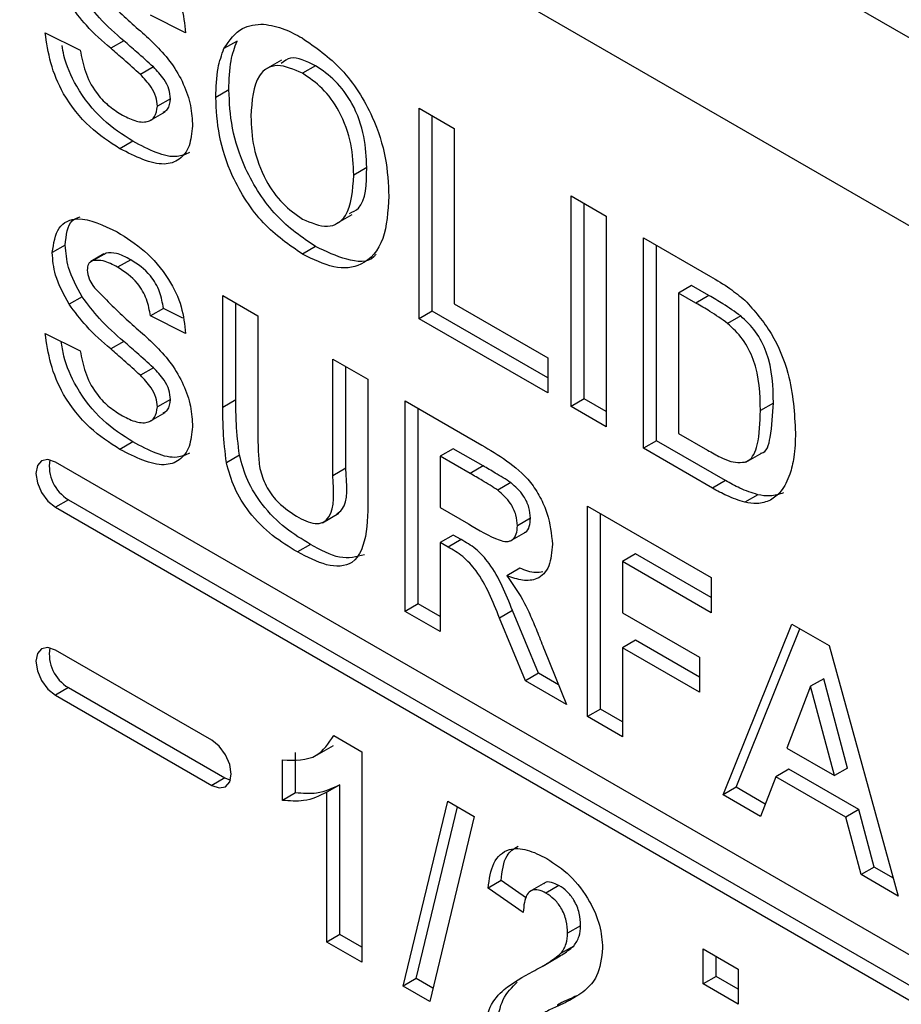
# Model space of a CAD drawing. Header units: inches. Extents: x 0.3 to 33.8, y 0.2 to 21.7.
# Tile 199 of 209: x 31.6255 to 31.7213, y 13.4944 to 13.6014. Entities that reach past the tile are written whole.
import ezdxf

# ---------------------------------------------------------------- set-up
doc = ezdxf.new("R2010")
doc.units = ezdxf.units.IN
doc.header["$MEASUREMENT"] = 0

msp = doc.modelspace()

# ---------------------------------------------------------------- linework, layer by layer
at = {"color": 7, "linetype": 'Continuous', "lineweight": 25}
for p, q in [((31.83010543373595, 13.53709693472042), (30.92854428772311, 14.0575571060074)), ((31.83010543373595, 13.53709693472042), (31.40584136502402, 13.78201936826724)), ((31.81242776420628, 13.52689183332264), (31.38816369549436, 13.77181426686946)), ((31.64355253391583, 13.59996895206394), (31.63974503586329, 13.60187385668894)), ((31.62832254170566, 13.59996752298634), (31.6321300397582, 13.59806261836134)), ((31.63685201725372, 13.59909459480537), (31.63543780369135, 13.59827818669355)), ((31.6491510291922, 13.59906139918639), (31.64773681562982, 13.59824499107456)), ((31.65399044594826, 13.59698209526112), (31.65222267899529, 13.59596158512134)), ((31.64006459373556, 13.59624616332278), (31.63865038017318, 13.59542975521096)), ((31.65767823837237, 13.59637834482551), (31.65626402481, 13.59556193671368)), ((31.64192074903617, 13.59280221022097), (31.64050653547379, 13.59198580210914)), ((31.64826657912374, 13.59376001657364), (31.64685236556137, 13.59294360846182)), ((31.66893585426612, 13.5917640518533), (31.67274335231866, 13.58956603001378)), ((31.66893585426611, 13.5689009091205), (31.66893585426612, 13.5917640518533)), ((31.6395744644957, 13.59036208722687), (31.64134223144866, 13.59138259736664)), ((31.67035006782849, 13.56971731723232), (31.67035006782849, 13.59094764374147)), ((31.67274335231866, 13.58956603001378), (31.67274335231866, 13.57051341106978)), ((31.63785148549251, 13.58818523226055), (31.63643727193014, 13.58736882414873)), ((31.66324273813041, 13.58532972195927), (31.66182852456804, 13.58451331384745)), ((31.6854350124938, 13.5822392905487), (31.68924251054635, 13.58004126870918)), ((31.6854350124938, 13.5593761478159), (31.6854350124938, 13.5822392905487)), ((31.68684922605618, 13.56019255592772), (31.68684922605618, 13.58142288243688)), ((31.65989564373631, 13.57919417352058), (31.66166341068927, 13.58021468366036)), ((31.68924251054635, 13.58004126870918), (31.68924251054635, 13.55717812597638)), ((31.63049825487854, 13.57690214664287), (31.62908404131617, 13.57608573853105)), ((31.65768617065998, 13.57673491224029), (31.6562719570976, 13.57591850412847)), ((31.69330384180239, 13.57769671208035), (31.70056585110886, 13.57350444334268)), ((31.69330384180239, 13.55483356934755), (31.69330384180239, 13.57769671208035)), ((31.69471805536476, 13.55564997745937), (31.69471805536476, 13.57688030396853)), ((31.63469210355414, 13.57594123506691), (31.63327788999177, 13.57512482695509)), ((31.63492843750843, 13.57603924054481), (31.63351422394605, 13.57522283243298)), ((31.63492843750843, 13.57603924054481), (31.63473032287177, 13.57588199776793)), ((31.63760161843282, 13.57530669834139), (31.63618740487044, 13.57449029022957)), ((31.69852555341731, 13.57250457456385), (31.69711133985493, 13.57168816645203)), ((31.70040947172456, 13.57141701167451), (31.69852555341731, 13.57250457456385)), ((31.64761386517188, 13.5714113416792), (31.65142136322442, 13.56921331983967)), ((31.64761386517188, 13.55926529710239), (31.64761386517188, 13.5714113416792)), ((31.69711133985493, 13.57168816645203), (31.69711133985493, 13.55644607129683)), ((31.69899525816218, 13.57060060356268), (31.69711133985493, 13.57168816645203)), ((31.70040947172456, 13.57141701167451), (31.69899525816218, 13.57060060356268)), ((31.63232664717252, 13.57128958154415), (31.63091243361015, 13.57047317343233)), ((31.64902807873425, 13.56008170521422), (31.64902807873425, 13.57059493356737)), ((31.67274335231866, 13.57051341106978), (31.68289668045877, 13.56465201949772)), ((31.64115924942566, 13.57002863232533), (31.63974503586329, 13.56921222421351)), ((31.64355253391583, 13.56730731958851), (31.63974503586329, 13.56921222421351)), ((31.64327991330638, 13.56896765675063), (31.64115924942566, 13.57002863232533)), ((31.65142136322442, 13.56921331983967), (31.65142136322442, 13.55680621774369)), ((31.67035006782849, 13.56971731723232), (31.66893585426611, 13.5689009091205)), ((31.68289668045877, 13.56247431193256), (31.67035006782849, 13.56971731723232)), ((31.70385208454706, 13.56920979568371), (31.70243787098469, 13.56839338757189)), ((31.68289668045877, 13.56084149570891), (31.66893585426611, 13.5689009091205)), ((31.62832254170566, 13.56730589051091), (31.6321300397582, 13.56540098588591)), ((31.63685201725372, 13.56643296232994), (31.63543780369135, 13.56561655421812)), ((31.65954402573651, 13.56452420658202), (31.66335152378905, 13.5623261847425)), ((31.65954402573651, 13.55185146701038), (31.65954402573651, 13.56452420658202)), ((31.68289668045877, 13.56465201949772), (31.68289668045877, 13.56084149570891)), ((31.64006459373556, 13.56358453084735), (31.63865038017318, 13.56276812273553)), ((31.66095823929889, 13.5526678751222), (31.66095823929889, 13.5637077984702)), ((31.66335152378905, 13.5623261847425), (31.66335152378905, 13.55036791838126)), ((31.64192074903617, 13.56014057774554), (31.64050653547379, 13.55932416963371)), ((31.64902807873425, 13.56008170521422), (31.64761386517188, 13.55926529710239)), ((31.6674128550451, 13.55998162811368), (31.67572192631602, 13.55518490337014)), ((31.6674128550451, 13.53711848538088), (31.6674128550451, 13.55998162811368)), ((31.68684922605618, 13.56019255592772), (31.6854350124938, 13.5593761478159)), ((31.68924251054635, 13.55881094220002), (31.68684922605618, 13.56019255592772)), ((31.70740971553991, 13.55974564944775), (31.70599550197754, 13.55892924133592)), ((31.6395744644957, 13.55770045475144), (31.64134223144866, 13.55872096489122)), ((31.66882706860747, 13.5379348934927), (31.66882706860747, 13.55916522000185)), ((31.68924251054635, 13.55717812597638), (31.6854350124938, 13.5593761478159)), ((31.69711133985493, 13.55644607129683), (31.70024459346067, 13.55463728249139)), ((31.63785148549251, 13.55552359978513), (31.63643727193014, 13.5547071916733)), ((31.69471805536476, 13.55564997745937), (31.69330384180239, 13.55483356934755)), ((31.70219423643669, 13.55133406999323), (31.69471805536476, 13.55564997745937)), ((31.67263456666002, 13.55478949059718), (31.67122035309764, 13.55397308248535)), ((31.67587094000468, 13.55292117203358), (31.67263456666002, 13.55478949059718)), ((31.70078002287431, 13.5505176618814), (31.69330384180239, 13.55483356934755)), ((31.70441996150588, 13.55333447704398), (31.70618772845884, 13.55435498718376)), ((31.7666072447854, 13.47413899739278), (31.62942852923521, 13.55333058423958)), ((31.64941676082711, 13.5540819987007), (31.64800254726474, 13.55326559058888)), ((31.67122035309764, 13.55397308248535), (31.67122035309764, 13.54840385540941)), ((31.6744567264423, 13.55210476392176), (31.67122035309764, 13.55397308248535)), ((31.66095823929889, 13.5526678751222), (31.65954402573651, 13.55185146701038)), ((31.67587094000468, 13.55292117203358), (31.6744567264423, 13.55210476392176)), ((31.67889710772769, 13.55110092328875), (31.67748289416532, 13.55028451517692)), ((31.70219423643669, 13.55133406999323), (31.70078002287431, 13.5505176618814)), ((31.63084274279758, 13.54924774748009), (31.62942852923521, 13.54843133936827)), ((31.63084274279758, 13.54924774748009), (31.76802145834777, 13.47005616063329)), ((31.70571220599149, 13.54978866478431), (31.70429799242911, 13.54897225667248)), ((31.62942852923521, 13.54843133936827), (31.7666072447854, 13.46923975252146)), ((31.67122035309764, 13.54840385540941), (31.6742861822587, 13.54663398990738)), ((31.68721184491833, 13.54855191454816), (31.70066500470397, 13.54078557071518)), ((31.68721184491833, 13.52568877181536), (31.68721184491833, 13.54855191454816)), ((31.65842701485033, 13.54675131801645), (31.6601947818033, 13.54777182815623)), ((31.68101106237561, 13.54722876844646), (31.67959684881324, 13.54641236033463)), ((31.6886260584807, 13.52650517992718), (31.6886260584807, 13.54773550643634)), ((31.67879822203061, 13.54475069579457), (31.68056598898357, 13.54577120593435)), ((31.67263456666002, 13.54540973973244), (31.67122035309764, 13.54459333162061)), ((31.67207307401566, 13.54410106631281), (31.67122035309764, 13.54459333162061)), ((31.67122035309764, 13.54459333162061), (31.67122035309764, 13.53492046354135)), ((31.67348728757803, 13.54491747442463), (31.67207307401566, 13.54410106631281)), ((31.67348728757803, 13.54491747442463), (31.67263456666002, 13.54540973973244)), ((31.65713091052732, 13.54439382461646), (31.65571669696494, 13.54357741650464)), ((31.69243355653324, 13.54335977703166), (31.69101934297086, 13.54254336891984)), ((31.69101934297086, 13.54254336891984), (31.69101934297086, 13.5369741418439)), ((31.70066500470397, 13.53697504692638), (31.69101934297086, 13.54254336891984)), ((31.70066500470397, 13.53860786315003), (31.69243355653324, 13.54335977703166)), ((31.67985294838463, 13.54181057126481), (31.67843873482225, 13.54099416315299)), ((31.70066500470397, 13.54078557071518), (31.70066500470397, 13.53697504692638)), ((31.66882706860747, 13.5379348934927), (31.6674128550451, 13.53711848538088)), ((31.67122035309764, 13.53492046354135), (31.6674128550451, 13.53711848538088)), ((31.67122035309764, 13.536553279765), (31.66882706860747, 13.5379348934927)), ((31.6790755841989, 13.53720764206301), (31.67766137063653, 13.53639123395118)), ((31.68189154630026, 13.53039293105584), (31.6790755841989, 13.53720764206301)), ((31.68047733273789, 13.52957652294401), (31.67766137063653, 13.53639123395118)), ((31.69101934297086, 13.5369741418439), (31.69939583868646, 13.53213849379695)), ((31.70193417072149, 13.51718975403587), (31.70941035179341, 13.53573698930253)), ((31.70334838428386, 13.51800616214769), (31.71029063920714, 13.53522881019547)), ((31.70941035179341, 13.53573698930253), (31.71345185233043, 13.53340388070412)), ((31.69243355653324, 13.53398002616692), (31.69101934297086, 13.5331636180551)), ((31.69939583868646, 13.52996078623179), (31.69243355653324, 13.53398002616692)), ((31.64639909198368, 13.52312016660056), (31.62942852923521, 13.53291706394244)), ((31.68252782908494, 13.53291779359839), (31.6849273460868, 13.52700758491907)), ((31.69939583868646, 13.52832797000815), (31.69101934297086, 13.5331636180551)), ((31.69101934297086, 13.5331636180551), (31.69101934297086, 13.52349074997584)), ((31.71345185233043, 13.53340388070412), (31.7209716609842, 13.50619964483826)), ((31.69939583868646, 13.53213849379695), (31.69939583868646, 13.52832797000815)), ((31.68189154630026, 13.53039293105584), (31.68047733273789, 13.52957652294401)), ((31.68406149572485, 13.52914024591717), (31.68189154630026, 13.53039293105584)), ((31.71286712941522, 13.52980502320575), (31.71145291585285, 13.52898861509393)), ((31.71546891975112, 13.52009575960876), (31.71286712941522, 13.52980502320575)), ((31.63084274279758, 13.52883422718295), (31.62942852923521, 13.52801781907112)), ((31.63084274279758, 13.52883422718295), (31.64781330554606, 13.51903732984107)), ((31.6849273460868, 13.52700758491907), (31.68047733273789, 13.52957652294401)), ((31.71145291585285, 13.52898861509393), (31.70886302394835, 13.52227644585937)), ((31.71405470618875, 13.51927935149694), (31.71145291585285, 13.52898861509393)), ((31.62942852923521, 13.52801781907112), (31.64639909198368, 13.51822092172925)), ((31.6886260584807, 13.52650517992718), (31.68721184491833, 13.52568877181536)), ((31.69101934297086, 13.52512356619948), (31.6886260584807, 13.52650517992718)), ((31.69101934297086, 13.52349074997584), (31.68721184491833, 13.52568877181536)), ((31.65966301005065, 13.52362847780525), (31.6627169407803, 13.52186548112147)), ((31.65785703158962, 13.52153180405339), (31.65962479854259, 13.52255231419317)), ((31.70886302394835, 13.52227644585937), (31.71405470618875, 13.51927935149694)), ((31.65550082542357, 13.51740496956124), (31.65550082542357, 13.52180172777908)), ((31.6627169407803, 13.52186548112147), (31.6627169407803, 13.49900233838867)), ((31.6540866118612, 13.51658856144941), (31.6540866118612, 13.52098531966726)), ((31.71546891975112, 13.52009575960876), (31.71405470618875, 13.51927935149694)), ((31.64781330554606, 13.51903732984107), (31.64639909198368, 13.51822092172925)), ((31.64781330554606, 13.51903732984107), (31.64842899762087, 13.51878734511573)), ((31.70766524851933, 13.51915738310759), (31.70599946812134, 13.51484290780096)), ((31.7090794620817, 13.51997379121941), (31.70766524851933, 13.51915738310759)), ((31.7152643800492, 13.51477049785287), (31.70766524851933, 13.51915738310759)), ((31.71667859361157, 13.5155869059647), (31.7090794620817, 13.51997379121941)), ((31.66032365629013, 13.518293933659), (31.65890944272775, 13.51747752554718)), ((31.66032365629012, 13.50201676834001), (31.66032365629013, 13.518293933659)), ((31.70334838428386, 13.51800616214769), (31.70193417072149, 13.51718975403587)), ((31.70651498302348, 13.51617812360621), (31.70334838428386, 13.51800616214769)), ((31.65550082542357, 13.51740496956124), (31.6540866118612, 13.51658856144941)), ((31.65890944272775, 13.50120036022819), (31.65890944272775, 13.51747752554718)), ((31.70599946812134, 13.51484290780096), (31.70193417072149, 13.51718975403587)), ((31.66720661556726, 13.4964105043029), (31.67203341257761, 13.51648719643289)), ((31.66862082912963, 13.49722691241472), (31.67310291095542, 13.51586978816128)), ((31.67203341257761, 13.51648719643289), (31.67490093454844, 13.51483181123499)), ((31.67490093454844, 13.51483181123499), (31.67007810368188, 13.49475282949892)), ((31.71667859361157, 13.5155869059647), (31.7152643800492, 13.51477049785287)), ((31.71693412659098, 13.50853046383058), (31.7152643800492, 13.51477049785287)), ((31.71834834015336, 13.50934687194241), (31.71667859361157, 13.5155869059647)), ((31.71834834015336, 13.50934687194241), (31.71693412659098, 13.50853046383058)), ((31.72043461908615, 13.50814248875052), (31.71834834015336, 13.50934687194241)), ((31.7209716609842, 13.50619964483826), (31.71693412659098, 13.50853046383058)), ((31.67783814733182, 13.50787159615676), (31.67642393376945, 13.50705518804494)), ((31.68057915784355, 13.5059793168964), (31.67783814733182, 13.50787159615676)), ((31.68263986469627, 13.50766786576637), (31.68087209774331, 13.50664735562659)), ((31.68412051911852, 13.507331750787), (31.68270630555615, 13.50651534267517)), ((31.68023143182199, 13.50442665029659), (31.67642393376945, 13.50705518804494)), ((31.68646847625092, 13.50297643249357), (31.68505426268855, 13.50216002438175)), ((31.66032365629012, 13.50201676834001), (31.65890944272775, 13.50120036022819)), ((31.6627169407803, 13.50063515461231), (31.66032365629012, 13.50201676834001)), ((31.6627169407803, 13.49900233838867), (31.65890944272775, 13.50120036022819)), ((31.68571490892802, 13.50076882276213), (31.68430069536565, 13.4999524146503)), ((31.69977658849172, 13.50047140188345), (31.70358408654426, 13.49827338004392)), ((31.69977658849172, 13.49666087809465), (31.69977658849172, 13.50047140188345)), ((31.68228121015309, 13.49855698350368), (31.68404897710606, 13.49957749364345)), ((31.70119080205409, 13.49747728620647), (31.70119080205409, 13.49965499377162)), ((31.70358408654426, 13.49827338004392), (31.70358408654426, 13.49446285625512)), ((31.66862082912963, 13.49722691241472), (31.66720661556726, 13.4964105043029)), ((31.67042253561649, 13.49618680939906), (31.66862082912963, 13.49722691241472)), ((31.70119080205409, 13.49747728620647), (31.69977658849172, 13.49666087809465)), ((31.70358408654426, 13.49446285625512), (31.69977658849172, 13.49666087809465)), ((31.70358408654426, 13.49609567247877), (31.70119080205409, 13.49747728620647)), ((31.67007810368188, 13.49475282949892), (31.66720661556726, 13.4964105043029))]:
    msp.add_line(p, q, dxfattribs=at)
at = {"color": 7, "linetype": 'Continuous', "lineweight": 25, "flags": 128}
for points in [[(31.62942852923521, 13.55333058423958), (31.62861673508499, 13.55361275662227), (31.62792852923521, 13.55347903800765), (31.62746868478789, 13.55294978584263), (31.62730720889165, 13.55210557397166), (31.62746868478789, 13.55107492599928), (31.62792852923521, 13.55001474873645), (31.62861673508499, 13.5490864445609), (31.62942852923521, 13.54843133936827)], [(31.62942852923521, 13.53291706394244), (31.62861673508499, 13.53319923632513), (31.62792852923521, 13.53306551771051), (31.62746868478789, 13.53253626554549), (31.62730720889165, 13.53169205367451), (31.62746868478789, 13.53066140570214), (31.62792852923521, 13.52960122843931), (31.62861673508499, 13.52867292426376), (31.62942852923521, 13.52801781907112)], [(31.64639909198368, 13.51822092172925), (31.64721088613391, 13.51793874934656), (31.64789909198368, 13.51807246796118), (31.648358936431, 13.5186017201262), (31.64852041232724, 13.51944593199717), (31.648358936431, 13.52047657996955), (31.64789909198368, 13.52153675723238), (31.64721088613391, 13.52246506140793), (31.64639909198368, 13.52312016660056)]]:
    msp.add_lwpolyline(points, dxfattribs=at)
at = {"color": 7, "linetype": 'Continuous', "lineweight": 25}
for centre, radius, start, end in [((31.63300882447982, 13.55290445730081), 0.004250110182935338, 170.8464433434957, 239.3592766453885), ((31.63300882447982, 13.53249093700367), 0.004250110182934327, 170.8464433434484, 239.3592766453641)]:
    msp.add_arc(centre, radius, start, end, dxfattribs=at)
for points, knots in [([(31.63613981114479, 13.61098992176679), (31.6371350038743, 13.6103663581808), (31.63911858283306, 13.6091234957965), (31.64169607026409, 13.60620470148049), (31.64326945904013, 13.60283512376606), (31.64345811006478, 13.60092500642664), (31.64355253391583, 13.59996895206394)], [0, 0, 0, 0, 0.2810153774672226, 0.560108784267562, 0.7798250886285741, 1, 1, 1, 1]), ([(31.63347852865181, 13.60515709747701), (31.63460498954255, 13.603983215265), (31.63686336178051, 13.60162977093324), (31.63985331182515, 13.5991945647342), (31.64207681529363, 13.59669142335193), (31.64340250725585, 13.59442460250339), (31.6442137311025, 13.59200842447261), (31.64428057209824, 13.59055911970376), (31.64431403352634, 13.58983357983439)], [0, 0, 0, 0, 0.2494230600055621, 0.5000529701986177, 0.625203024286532, 0.7501423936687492, 0.8749181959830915, 1, 1, 1, 1]), ([(31.63685201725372, 13.59909459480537), (31.63594616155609, 13.59988161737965), (31.63433077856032, 13.60128508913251), (31.63293827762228, 13.60313755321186), (31.63232664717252, 13.60395121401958)], [0, 0, 0, 0, 0.5607683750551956, 1, 1, 1, 1]), ([(31.63543780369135, 13.59827818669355), (31.63453194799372, 13.59906520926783), (31.63291656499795, 13.60046868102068), (31.63152406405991, 13.60232114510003), (31.63091243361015, 13.60313480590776)], [0, 0, 0, 0, 0.5607683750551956, 1, 1, 1, 1]), ([(31.64773681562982, 13.59824499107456), (31.6483220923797, 13.59912374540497), (31.64936731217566, 13.60069307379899), (31.65122609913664, 13.60084435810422), (31.65204404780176, 13.60091092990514)], [0, 0, 0, 0, 0.5599556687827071, 1, 1, 1, 1]), ([(31.65204404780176, 13.60091092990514), (31.65280274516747, 13.60077005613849), (31.65415861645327, 13.60051830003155), (31.65558722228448, 13.59974189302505), (31.65621643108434, 13.59939993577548)], [0, 0, 0, 0, 0.559564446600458, 1, 1, 1, 1]), ([(31.63643727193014, 13.58736882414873), (31.63532375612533, 13.58807772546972), (31.63310501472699, 13.58949025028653), (31.63030289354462, 13.59296675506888), (31.62877702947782, 13.59672632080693), (31.6284742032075, 13.59888594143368), (31.62832254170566, 13.59996752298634)], [0, 0, 0, 0, 0.2807150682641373, 0.559340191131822, 0.7793086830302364, 1, 1, 1, 1]), ([(31.65621643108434, 13.59939993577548), (31.6576914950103, 13.5983863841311), (31.66063639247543, 13.59636287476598), (31.66391424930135, 13.59123829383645), (31.66545030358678, 13.58630487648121), (31.66557405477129, 13.58357323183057), (31.66563602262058, 13.58220537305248)], [0, 0, 0, 0, 0.2798306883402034, 0.5586691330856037, 0.7790055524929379, 1, 1, 1, 1]), ([(31.63785148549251, 13.58818523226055), (31.63673518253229, 13.58889476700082), (31.63451088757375, 13.59030855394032), (31.63174728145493, 13.5937763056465), (31.63044106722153, 13.59678622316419), (31.63020553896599, 13.59823081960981), (31.63014672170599, 13.59859157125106)], [0, 0, 0, 0, 0.3292752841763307, 0.6560990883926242, 0.9141193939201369, 0.9999999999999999, 0.9999999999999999, 0.9999999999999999, 0.9999999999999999]), ([(31.6321300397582, 13.59806261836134), (31.63227013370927, 13.59730174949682), (31.63254931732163, 13.59578546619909), (31.63365956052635, 13.59357984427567), (31.63511989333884, 13.59202842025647), (31.63606642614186, 13.59142298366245), (31.63654039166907, 13.59111981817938)], [0, 0, 0, 0, 0.2805819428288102, 0.5591524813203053, 0.77925062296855, 1, 1, 1, 1]), ([(31.63865038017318, 13.59542975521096), (31.63805373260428, 13.59597264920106), (31.63698820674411, 13.59694217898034), (31.63591157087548, 13.59786993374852), (31.63543780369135, 13.59827818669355)], [0, 0, 0, 0, 0.5599559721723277, 1, 1, 1, 1]), ([(31.64006459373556, 13.59624616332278), (31.63946794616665, 13.59678905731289), (31.63840242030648, 13.59775858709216), (31.63732578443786, 13.59868634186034), (31.63685201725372, 13.59909459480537)], [0, 0, 0, 0, 0.5599559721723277, 1, 1, 1, 1]), ([(31.64685236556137, 13.59294360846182), (31.64687930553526, 13.59404336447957), (31.64692739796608, 13.59600661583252), (31.64748956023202, 13.59756122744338), (31.64773681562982, 13.59824499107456)], [0, 0, 0, 0, 0.5601707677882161, 1, 1, 1, 1]), ([(31.64826657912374, 13.59376001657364), (31.64829351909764, 13.59485977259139), (31.64834161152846, 13.59682302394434), (31.64890377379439, 13.5983776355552), (31.6491510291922, 13.59906139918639)], [0, 0, 0, 0, 0.5601707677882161, 1, 1, 1, 1]), ([(31.65767823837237, 13.59637834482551), (31.65669649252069, 13.59686870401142), (31.65520880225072, 13.59761177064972), (31.65426896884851, 13.59688819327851), (31.65394934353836, 13.59664211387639)], [0, 0, 0, 0, 0.6599128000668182, 1, 1, 1, 1]), ([(31.64192074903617, 13.59280221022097), (31.64189219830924, 13.59314370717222), (31.64183514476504, 13.5938261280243), (31.64114446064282, 13.59513343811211), (31.6404746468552, 13.59582363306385), (31.64006459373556, 13.59624616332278)], [0, 0, 0, 0, 0.27977870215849, 0.5590879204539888, 1, 1, 1, 1]), ([(31.65626402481, 13.59556193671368), (31.65532222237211, 13.59598023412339), (31.65344089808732, 13.59681581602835), (31.65092702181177, 13.59529692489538), (31.65076124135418, 13.59256645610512), (31.65065986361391, 13.59089672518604)], [0, 0, 0, 0, 0.2802777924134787, 0.5598768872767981, 1, 1, 1, 1]), ([(31.66324273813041, 13.58532972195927), (31.66320232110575, 13.58642931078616), (31.66312179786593, 13.58862003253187), (31.66192381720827, 13.59208710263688), (31.6598778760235, 13.59489423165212), (31.65841215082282, 13.59588316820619), (31.65767823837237, 13.59637834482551)], [0, 0, 0, 0, 0.2810873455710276, 0.5600131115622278, 0.7796914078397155, 1, 1, 1, 1]), ([(31.64050653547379, 13.59198580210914), (31.64047798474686, 13.5923272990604), (31.64042093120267, 13.59300971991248), (31.63973024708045, 13.59431703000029), (31.63906043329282, 13.59500722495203), (31.63865038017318, 13.59542975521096)], [0, 0, 0, 0, 0.27977870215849, 0.5590879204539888, 1, 1, 1, 1]), ([(31.66182852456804, 13.58451331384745), (31.66178810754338, 13.58561290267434), (31.66170758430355, 13.58780362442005), (31.66050960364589, 13.59127069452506), (31.65846366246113, 13.5940778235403), (31.65699793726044, 13.59506676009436), (31.65626402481, 13.59556193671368)], [0, 0, 0, 0, 0.2810873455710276, 0.5600131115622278, 0.7796914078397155, 1, 1, 1, 1]), ([(31.64112682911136, 13.59134383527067), (31.6413088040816, 13.59143129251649), (31.64178528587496, 13.5916602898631), (31.64186900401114, 13.59236601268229), (31.64192074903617, 13.59280221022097)], [0, 0, 0, 0, 0.3819137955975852, 0.9999999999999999, 0.9999999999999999, 0.9999999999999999, 0.9999999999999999]), ([(31.6562719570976, 13.57591850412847), (31.65480744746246, 13.57691736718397), (31.6518846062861, 13.57891087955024), (31.6486038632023, 13.58396825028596), (31.64704174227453, 13.58887113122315), (31.64691554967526, 13.59158485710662), (31.64685236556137, 13.59294360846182)], [0, 0, 0, 0, 0.279942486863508, 0.5587040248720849, 0.7790449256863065, 1, 1, 1, 1]), ([(31.65768617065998, 13.57673491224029), (31.65622166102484, 13.57773377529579), (31.65329881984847, 13.57972728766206), (31.65001807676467, 13.58478465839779), (31.6484559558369, 13.58968753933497), (31.64832976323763, 13.59240126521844), (31.64826657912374, 13.59376001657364)], [0, 0, 0, 0, 0.279942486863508, 0.5587040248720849, 0.7790449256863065, 1, 1, 1, 1]), ([(31.63654039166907, 13.59111981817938), (31.63704333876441, 13.59085297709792), (31.63804664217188, 13.59032066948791), (31.63936213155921, 13.59018208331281), (31.64031328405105, 13.59073281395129), (31.64044223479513, 13.59156889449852), (31.64050653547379, 13.59198580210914)], [0, 0, 0, 0, 0.2812281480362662, 0.5610076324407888, 0.7810985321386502, 1, 1, 1, 1]), ([(31.65065986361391, 13.59089672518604), (31.65070533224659, 13.58978823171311), (31.65079595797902, 13.58757883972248), (31.65203767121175, 13.58410707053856), (31.65405643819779, 13.58126235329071), (31.65552789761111, 13.5802433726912), (31.65626402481, 13.57973360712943)], [0, 0, 0, 0, 0.281020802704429, 0.5601161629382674, 0.7799392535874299, 0.9999999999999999, 0.9999999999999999, 0.9999999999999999, 0.9999999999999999]), ([(31.64431403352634, 13.58983357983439), (31.64423797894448, 13.58907303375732), (31.6440858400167, 13.58755164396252), (31.64296757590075, 13.58608127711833), (31.64051455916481, 13.58530648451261), (31.63811804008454, 13.58651867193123), (31.63643727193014, 13.58736882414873)], [0, 0, 0, 0, 0.1869662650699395, 0.374005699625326, 0.5609668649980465, 1, 1, 1, 1]), ([(31.64399650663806, 13.58696027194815), (31.64355989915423, 13.58677091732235), (31.64187866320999, 13.58604177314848), (31.63956459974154, 13.58727342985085), (31.63785148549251, 13.58818523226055)], [0, 0, 0, 0, 0.2596943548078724, 1, 1, 1, 1]), ([(31.66135262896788, 13.58034300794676), (31.66170598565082, 13.58050219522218), (31.66317077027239, 13.58116208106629), (31.66321168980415, 13.58353172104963), (31.66324273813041, 13.58532972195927)], [0, 0, 0, 0, 0.2412345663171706, 1, 1, 1, 1]), ([(31.65626402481, 13.57973360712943), (31.65720516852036, 13.57933075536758), (31.65908673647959, 13.57852535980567), (31.66155401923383, 13.58012193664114), (31.6617243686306, 13.58284708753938), (31.66182852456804, 13.58451331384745)], [0, 0, 0, 0, 0.279991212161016, 0.5597683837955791, 1, 1, 1, 1]), ([(31.66563602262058, 13.58220537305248), (31.66553849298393, 13.58057136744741), (31.66534399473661, 13.57731275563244), (31.66303701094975, 13.57454510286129), (31.65971508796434, 13.57421793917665), (31.65742074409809, 13.57535111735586), (31.6562719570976, 13.57591850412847)], [0, 0, 0, 0, 0.2805510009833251, 0.5594881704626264, 0.7794339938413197, 1, 1, 1, 1]), ([(31.63049825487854, 13.57690214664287), (31.63060178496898, 13.57797423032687), (31.63074994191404, 13.57950843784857), (31.63180817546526, 13.57987669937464), (31.63212692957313, 13.5799876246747)], [0, 0, 0, 0, 0.6987866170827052, 1, 1, 1, 1]), ([(31.62908404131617, 13.57608573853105), (31.629235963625, 13.57707814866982), (31.62953973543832, 13.57906249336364), (31.6322214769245, 13.58024906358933), (31.63465253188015, 13.57905735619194), (31.63613981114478, 13.57832828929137)], [0, 0, 0, 0, 0.279747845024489, 0.5593616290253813, 1, 1, 1, 1]), ([(31.63613981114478, 13.57832828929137), (31.63713500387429, 13.57770472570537), (31.63911858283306, 13.57646186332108), (31.64169607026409, 13.57354306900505), (31.64326945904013, 13.57017349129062), (31.64345811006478, 13.56826337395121), (31.64355253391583, 13.56730731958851)], [0, 0, 0, 0, 0.2810153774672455, 0.5601087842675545, 0.7798250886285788, 1, 1, 1, 1]), ([(31.63232664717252, 13.57128958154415), (31.63174383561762, 13.57235508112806), (31.63070173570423, 13.57426025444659), (31.63056050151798, 13.57609396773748), (31.63049825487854, 13.57690214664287)], [0, 0, 0, 0, 0.5592664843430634, 1, 1, 1, 1]), ([(31.66424349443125, 13.57590139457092), (31.66417073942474, 13.57580883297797), (31.66349419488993, 13.57494810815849), (31.66104675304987, 13.57515254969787), (31.65880741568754, 13.57620696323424), (31.65768617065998, 13.57673491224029)], [0, 0, 0, 0, 0.05674955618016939, 0.5277107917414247, 1, 1, 1, 1]), ([(31.63091243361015, 13.57047317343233), (31.63032962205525, 13.57153867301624), (31.62928752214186, 13.57344384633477), (31.6291462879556, 13.57527755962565), (31.62908404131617, 13.57608573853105)], [0, 0, 0, 0, 0.5592664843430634, 1, 1, 1, 1]), ([(31.63760161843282, 13.57530669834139), (31.63706968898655, 13.57559451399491), (31.63612073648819, 13.57610797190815), (31.63529243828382, 13.57606022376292), (31.63492843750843, 13.57603924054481)], [0, 0, 0, 0, 0.5605438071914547, 1, 1, 1, 1]), ([(31.63351422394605, 13.57522283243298), (31.63331388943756, 13.57512680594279), (31.6329553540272, 13.57495494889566), (31.63291107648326, 13.57442736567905), (31.63289153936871, 13.57419457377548)], [0, 0, 0, 0, 0.5587579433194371, 1, 1, 1, 1]), ([(31.63618740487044, 13.57449029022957), (31.63565547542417, 13.57477810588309), (31.63470652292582, 13.57529156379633), (31.63387822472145, 13.5752438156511), (31.63351422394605, 13.57522283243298)], [0, 0, 0, 0, 0.5605438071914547, 1, 1, 1, 1]), ([(31.64115924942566, 13.57002863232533), (31.64105809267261, 13.5706235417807), (31.64085676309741, 13.57180757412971), (31.63961484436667, 13.57402847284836), (31.63836593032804, 13.57482142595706), (31.63760161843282, 13.57530669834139)], [0, 0, 0, 0, 0.2815214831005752, 0.5603046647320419, 1, 1, 1, 1]), ([(31.63289153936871, 13.57419457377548), (31.63292877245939, 13.57387555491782), (31.63299544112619, 13.57330432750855), (31.63333056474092, 13.57274320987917), (31.63347852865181, 13.57249546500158)], [0, 0, 0, 0, 0.558479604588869, 0.9999999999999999, 0.9999999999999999, 0.9999999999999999, 0.9999999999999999]), ([(31.63974503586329, 13.56921222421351), (31.63964387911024, 13.56980713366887), (31.63944254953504, 13.57099116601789), (31.6382006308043, 13.57321206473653), (31.63695171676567, 13.57400501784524), (31.63618740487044, 13.57449029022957)], [0, 0, 0, 0, 0.2815214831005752, 0.5603046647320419, 1, 1, 1, 1]), ([(31.70056585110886, 13.57350444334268), (31.70127295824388, 13.57309139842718), (31.70253511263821, 13.57235413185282), (31.70377055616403, 13.57134808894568), (31.70431385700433, 13.57090566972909)], [0, 0, 0, 0, 0.5602382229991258, 1, 1, 1, 1]), ([(31.63347852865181, 13.57249546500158), (31.63460498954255, 13.57132158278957), (31.63686336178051, 13.56896813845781), (31.63985331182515, 13.56653293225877), (31.64207681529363, 13.5640297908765), (31.64340250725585, 13.56176297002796), (31.6442137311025, 13.55934679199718), (31.64428057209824, 13.55789748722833), (31.64431403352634, 13.55717194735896)], [0, 0, 0, 0, 0.2494230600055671, 0.5000529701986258, 0.6252030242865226, 0.7501423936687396, 0.8749181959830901, 1, 1, 1, 1]), ([(31.70385208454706, 13.56920979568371), (31.70321146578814, 13.56965961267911), (31.70206699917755, 13.57046321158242), (31.70091613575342, 13.57112545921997), (31.70040947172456, 13.57141701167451)], [0, 0, 0, 0, 0.559753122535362, 1, 1, 1, 1]), ([(31.63543780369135, 13.56561655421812), (31.63453194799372, 13.5664035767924), (31.63291656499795, 13.56780704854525), (31.6315240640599, 13.5696595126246), (31.63091243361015, 13.57047317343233)], [0, 0, 0, 0, 0.5607683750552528, 1, 1, 1, 1]), ([(31.63685201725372, 13.56643296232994), (31.63594616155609, 13.56721998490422), (31.63433077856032, 13.56862345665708), (31.63293827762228, 13.57047592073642), (31.63232664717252, 13.57128958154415)], [0, 0, 0, 0, 0.5607683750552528, 1, 1, 1, 1]), ([(31.70243787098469, 13.56839338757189), (31.70179725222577, 13.56884320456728), (31.70065278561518, 13.56964680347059), (31.69950192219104, 13.57030905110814), (31.69899525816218, 13.57060060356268)], [0, 0, 0, 0, 0.559753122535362, 1, 1, 1, 1]), ([(31.70431385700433, 13.57090566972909), (31.70533564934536, 13.56975702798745), (31.70738360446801, 13.56745483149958), (31.70951930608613, 13.56205703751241), (31.70969537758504, 13.5586208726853), (31.70980300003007, 13.55652054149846)], [0, 0, 0, 0, 0.2790721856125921, 0.5593380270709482, 1, 1, 1, 1]), ([(31.70740971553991, 13.55974564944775), (31.70737271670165, 13.56154563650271), (31.7073211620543, 13.56405376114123), (31.70556725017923, 13.56760907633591), (31.70442415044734, 13.56867590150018), (31.70385208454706, 13.56920979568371)], [0, 0, 0, 0, 0.5594292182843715, 0.7795157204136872, 1, 1, 1, 1]), ([(31.70599550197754, 13.55892924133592), (31.70595850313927, 13.56072922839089), (31.70590694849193, 13.5632373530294), (31.70415303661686, 13.56679266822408), (31.70300993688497, 13.56785949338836), (31.70243787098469, 13.56839338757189)], [0, 0, 0, 0, 0.5594292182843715, 0.7795157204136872, 1, 1, 1, 1]), ([(31.63643727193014, 13.5547071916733), (31.63532375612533, 13.55541609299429), (31.63310501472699, 13.5568286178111), (31.63030289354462, 13.56030512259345), (31.62877702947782, 13.5640646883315), (31.6284742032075, 13.56622430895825), (31.62832254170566, 13.56730589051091)], [0, 0, 0, 0, 0.280715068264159, 0.5593401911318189, 0.779308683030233, 1, 1, 1, 1]), ([(31.63785148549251, 13.55552359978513), (31.63673607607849, 13.55623293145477), (31.6345135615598, 13.5576463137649), (31.63173760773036, 13.56111687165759), (31.63038452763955, 13.56430057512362), (31.63013357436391, 13.56591181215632), (31.6300511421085, 13.56644106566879)], [0, 0, 0, 0, 0.3165103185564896, 0.6306641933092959, 0.8786818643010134, 0.9999999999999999, 0.9999999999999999, 0.9999999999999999, 0.9999999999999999]), ([(31.64006459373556, 13.56358453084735), (31.63946794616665, 13.56412742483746), (31.63840242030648, 13.56509695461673), (31.63732578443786, 13.56602470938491), (31.63685201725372, 13.56643296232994)], [0, 0, 0, 0, 0.5599559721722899, 1, 1, 1, 1]), ([(31.6321300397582, 13.56540098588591), (31.63227013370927, 13.56464011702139), (31.63254931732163, 13.56312383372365), (31.63365956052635, 13.56091821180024), (31.63511989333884, 13.55936678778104), (31.63606642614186, 13.55876135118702), (31.63654039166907, 13.55845818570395)], [0, 0, 0, 0, 0.2805819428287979, 0.559152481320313, 0.7792506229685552, 1, 1, 1, 1]), ([(31.63865038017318, 13.56276812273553), (31.63805373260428, 13.56331101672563), (31.63698820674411, 13.56428054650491), (31.63591157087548, 13.56520830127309), (31.63543780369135, 13.56561655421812)], [0, 0, 0, 0, 0.5599559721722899, 1, 1, 1, 1]), ([(31.64050653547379, 13.55932416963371), (31.64047798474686, 13.55966566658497), (31.64042093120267, 13.56034808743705), (31.63973024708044, 13.56165539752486), (31.63906043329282, 13.5623455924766), (31.63865038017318, 13.56276812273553)], [0, 0, 0, 0, 0.2797787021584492, 0.5590879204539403, 1, 1, 1, 1]), ([(31.64192074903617, 13.56014057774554), (31.64189219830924, 13.56048207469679), (31.64183514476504, 13.56116449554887), (31.64114446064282, 13.56247180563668), (31.6404746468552, 13.56316200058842), (31.64006459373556, 13.56358453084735)], [0, 0, 0, 0, 0.2797787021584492, 0.5590879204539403, 1, 1, 1, 1]), ([(31.64112682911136, 13.55868220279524), (31.6413088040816, 13.55876966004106), (31.64178528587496, 13.55899865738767), (31.64186900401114, 13.55970438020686), (31.64192074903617, 13.56014057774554)], [0, 0, 0, 0, 0.3819137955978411, 1, 1, 1, 1]), ([(31.64941676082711, 13.5540819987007), (31.64927989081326, 13.55523323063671), (31.64903536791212, 13.55728994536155), (31.64903030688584, 13.55922832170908), (31.64902807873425, 13.56008170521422)], [0, 0, 0, 0, 0.5597431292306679, 1, 1, 1, 1]), ([(31.70599352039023, 13.5543000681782), (31.70602726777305, 13.55430102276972), (31.7067056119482, 13.55432021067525), (31.70722832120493, 13.55650726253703), (31.70734082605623, 13.55851578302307), (31.70740971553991, 13.55974564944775)], [0, 0, 0, 0, 0.01989270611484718, 0.399856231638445, 1, 1, 1, 1]), ([(31.63654039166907, 13.55845818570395), (31.63704333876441, 13.55819134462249), (31.63804664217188, 13.55765903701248), (31.63936213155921, 13.55752045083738), (31.64031328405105, 13.55807118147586), (31.64044223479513, 13.55890726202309), (31.64050653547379, 13.55932416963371)], [0, 0, 0, 0, 0.2812281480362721, 0.5610076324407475, 0.7810985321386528, 1, 1, 1, 1]), ([(31.64800254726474, 13.55326559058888), (31.64786567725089, 13.55441682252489), (31.64762115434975, 13.55647353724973), (31.64761609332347, 13.55841191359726), (31.64761386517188, 13.55926529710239)], [0, 0, 0, 0, 0.5597431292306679, 1, 1, 1, 1]), ([(31.7027789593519, 13.55339406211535), (31.70348274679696, 13.55329745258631), (31.70489446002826, 13.55310366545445), (31.705903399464, 13.55552812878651), (31.70596052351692, 13.55763757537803), (31.70599550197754, 13.55892924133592)], [0, 0, 0, 0, 0.278191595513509, 0.5580189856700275, 1, 1, 1, 1]), ([(31.64431403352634, 13.55717194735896), (31.64423797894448, 13.55641140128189), (31.6440858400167, 13.55489001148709), (31.64296757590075, 13.5534196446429), (31.64051455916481, 13.55264485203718), (31.63811804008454, 13.5538570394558), (31.63643727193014, 13.5547071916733)], [0, 0, 0, 0, 0.1869662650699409, 0.3740056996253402, 0.5609668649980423, 1, 1, 1, 1]), ([(31.65142136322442, 13.55680621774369), (31.65141829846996, 13.55609115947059), (31.65141282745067, 13.55481467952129), (31.65152618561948, 13.55347659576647), (31.6515760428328, 13.55288807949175)], [0, 0, 0, 0, 0.5601797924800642, 1, 1, 1, 1]), ([(31.70980300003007, 13.55652054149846), (31.70978351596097, 13.55560726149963), (31.70974872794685, 13.55397663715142), (31.70936774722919, 13.55260712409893), (31.70920014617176, 13.55200464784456)], [0, 0, 0, 0, 0.5600799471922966, 1, 1, 1, 1]), ([(31.64399650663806, 13.55429863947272), (31.64355989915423, 13.55410928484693), (31.64187866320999, 13.55338014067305), (31.63956459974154, 13.55461179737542), (31.63785148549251, 13.55552359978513)], [0, 0, 0, 0, 0.2596943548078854, 1, 1, 1, 1]), ([(31.67572192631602, 13.55518490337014), (31.67662101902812, 13.55464937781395), (31.67841298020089, 13.5535820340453), (31.6807056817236, 13.5517105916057), (31.68210261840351, 13.54953875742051), (31.6831343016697, 13.54719550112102), (31.68329647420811, 13.54552621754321), (31.68340434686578, 13.5444158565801)], [0, 0, 0, 0, 0.2511382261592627, 0.5005378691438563, 0.6257426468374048, 0.7510544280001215, 0.9999999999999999, 0.9999999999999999, 0.9999999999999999, 0.9999999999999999]), ([(31.70024459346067, 13.55463728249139), (31.70072075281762, 13.55436239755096), (31.70157071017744, 13.55387172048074), (31.70240989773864, 13.55353996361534), (31.7027789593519, 13.55339406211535)], [0, 0, 0, 0, 0.5602155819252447, 1, 1, 1, 1]), ([(31.65571669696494, 13.54357741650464), (31.65480583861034, 13.54412261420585), (31.65298948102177, 13.54520980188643), (31.65056602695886, 13.54762071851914), (31.64876823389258, 13.55049747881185), (31.64825771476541, 13.55234310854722), (31.64800254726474, 13.55326559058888)], [0, 0, 0, 0, 0.2810302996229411, 0.5604071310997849, 0.7802828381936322, 1, 1, 1, 1]), ([(31.65713091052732, 13.54439382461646), (31.65622005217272, 13.54493902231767), (31.65440369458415, 13.54602620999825), (31.65198024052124, 13.54843712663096), (31.65018244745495, 13.55131388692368), (31.64967192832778, 13.55315951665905), (31.64941676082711, 13.5540819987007)], [0, 0, 0, 0, 0.2810302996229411, 0.5604071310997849, 0.7802828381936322, 1, 1, 1, 1]), ([(31.6515760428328, 13.55288807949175), (31.65174198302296, 13.55225137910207), (31.65207385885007, 13.550977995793), (31.65354098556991, 13.54882176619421), (31.65482012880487, 13.54797295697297), (31.65560167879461, 13.54745433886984)], [0, 0, 0, 0, 0.2800657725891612, 0.5601238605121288, 0.9999999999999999, 0.9999999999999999, 0.9999999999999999, 0.9999999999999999]), ([(31.6600005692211, 13.54769539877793), (31.66019407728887, 13.54784687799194), (31.66128627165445, 13.5487018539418), (31.66110631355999, 13.55087760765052), (31.66095823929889, 13.5526678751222)], [0, 0, 0, 0, 0.1771736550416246, 1, 1, 1, 1]), ([(31.67748289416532, 13.55028451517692), (31.67691832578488, 13.55063839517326), (31.67591002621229, 13.55127041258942), (31.67490084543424, 13.55184979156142), (31.6744567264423, 13.55210476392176)], [0, 0, 0, 0, 0.5599212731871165, 1, 1, 1, 1]), ([(31.67889710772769, 13.55110092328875), (31.67833253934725, 13.55145480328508), (31.67732423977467, 13.55208682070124), (31.67631505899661, 13.55266619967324), (31.67587094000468, 13.55292117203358)], [0, 0, 0, 0, 0.5599212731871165, 1, 1, 1, 1]), ([(31.65560167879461, 13.54745433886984), (31.65630104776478, 13.54708901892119), (31.657350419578, 13.54654087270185), (31.65854129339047, 13.54671841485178), (31.65980717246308, 13.54793634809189), (31.65966094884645, 13.55011187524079), (31.65954402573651, 13.55185146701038)], [0, 0, 0, 0, 0.2500196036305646, 0.3751432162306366, 0.500352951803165, 1, 1, 1, 1]), ([(31.68101106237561, 13.54722876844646), (31.68098449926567, 13.54761702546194), (31.68093145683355, 13.54839231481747), (31.68020778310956, 13.54993841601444), (31.67939382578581, 13.55066035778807), (31.67889710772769, 13.55110092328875)], [0, 0, 0, 0, 0.2810837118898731, 0.5612808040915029, 1, 1, 1, 1]), ([(31.70571220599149, 13.54978866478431), (31.70506341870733, 13.54999558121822), (31.70390399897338, 13.55036535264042), (31.70271701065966, 13.551037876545), (31.70219423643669, 13.55133406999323)], [0, 0, 0, 0, 0.5595793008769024, 1, 1, 1, 1]), ([(31.70920014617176, 13.55200464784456), (31.70891794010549, 13.55133318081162), (31.70841400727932, 13.55013414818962), (31.70749466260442, 13.54947376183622), (31.70709015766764, 13.54918319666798)], [0, 0, 0, 0, 0.560007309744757, 0.9999999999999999, 0.9999999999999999, 0.9999999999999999, 0.9999999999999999]), ([(31.66335152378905, 13.55036791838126), (31.66337530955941, 13.54879785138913), (31.6634224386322, 13.54568692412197), (31.66216012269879, 13.5420066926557), (31.65890255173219, 13.54189361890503), (31.65678098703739, 13.5430149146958), (31.65571669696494, 13.54357741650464)], [0, 0, 0, 0, 0.2822197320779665, 0.5591895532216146, 0.7788659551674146, 1, 1, 1, 1]), ([(31.67959684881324, 13.54641236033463), (31.67957028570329, 13.54680061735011), (31.67951724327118, 13.54757590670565), (31.67879356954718, 13.54912200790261), (31.67797961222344, 13.54984394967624), (31.67748289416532, 13.55028451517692)], [0, 0, 0, 0, 0.2810837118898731, 0.5612808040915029, 1, 1, 1, 1]), ([(31.70429799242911, 13.54897225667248), (31.70364920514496, 13.5491791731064), (31.702489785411, 13.54954894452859), (31.70130279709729, 13.55022146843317), (31.70078002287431, 13.5505176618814)], [0, 0, 0, 0, 0.5595793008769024, 1, 1, 1, 1]), ([(31.70850437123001, 13.5499996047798), (31.7080308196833, 13.54983366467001), (31.70718434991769, 13.54953704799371), (31.70616242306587, 13.54971171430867), (31.70571220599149, 13.54978866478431)], [0, 0, 0, 0, 0.5594429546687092, 1, 1, 1, 1]), ([(31.70709015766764, 13.54918319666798), (31.70661660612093, 13.54901725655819), (31.70577013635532, 13.54872063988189), (31.7047482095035, 13.54889530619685), (31.70429799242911, 13.54897225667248)], [0, 0, 0, 0, 0.5594429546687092, 1, 1, 1, 1]), ([(31.68037474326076, 13.54569905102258), (31.68041432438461, 13.54570974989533), (31.68067806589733, 13.54578103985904), (31.68094629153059, 13.54631174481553), (31.68098945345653, 13.54692283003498), (31.68101106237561, 13.54722876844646)], [0, 0, 0, 0, 0.08102859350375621, 0.5399190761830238, 1, 1, 1, 1]), ([(31.6742861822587, 13.54663398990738), (31.67540735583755, 13.54594277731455), (31.67680788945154, 13.54507933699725), (31.67844202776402, 13.54463810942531), (31.67911865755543, 13.54485163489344), (31.67954307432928, 13.54547339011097), (31.67957890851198, 13.54609910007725), (31.67959684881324, 13.54641236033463)], [0, 0, 0, 0, 0.5009076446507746, 0.6257175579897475, 0.7503646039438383, 0.8750206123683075, 1, 1, 1, 1]), ([(31.6790755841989, 13.53720764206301), (31.67836219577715, 13.53900715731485), (31.67737117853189, 13.54150698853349), (31.67509061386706, 13.54401248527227), (31.67402365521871, 13.5446147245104), (31.67348728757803, 13.54491747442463)], [0, 0, 0, 0, 0.5609860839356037, 0.7793046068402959, 1, 1, 1, 1]), ([(31.66298478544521, 13.54325365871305), (31.66212035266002, 13.5430390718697), (31.66037087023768, 13.54260478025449), (31.65821934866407, 13.54379280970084), (31.65713091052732, 13.54439382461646)], [0, 0, 0, 0, 0.4941077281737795, 1, 1, 1, 1]), ([(31.67766137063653, 13.53639123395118), (31.67694798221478, 13.53819074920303), (31.67595696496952, 13.54069058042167), (31.67367640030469, 13.54319607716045), (31.67260944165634, 13.54379831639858), (31.67207307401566, 13.54410106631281)], [0, 0, 0, 0, 0.5609860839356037, 0.7793046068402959, 1, 1, 1, 1]), ([(31.68340434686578, 13.5444158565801), (31.68333934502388, 13.54357048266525), (31.68320955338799, 13.54188249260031), (31.68192041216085, 13.5405418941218), (31.68020120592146, 13.54038627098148), (31.67902676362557, 13.54079134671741), (31.67843873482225, 13.54099416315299)], [0, 0, 0, 0, 0.2799434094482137, 0.5589735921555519, 0.7791835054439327, 1, 1, 1, 1]), ([(31.68235478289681, 13.5414096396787), (31.68210405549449, 13.54136437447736), (31.68135049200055, 13.54122832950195), (31.68045229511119, 13.54157754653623), (31.67985294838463, 13.54181057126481)], [0, 0, 0, 0, 0.3327223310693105, 1, 1, 1, 1]), ([(31.67843873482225, 13.54099416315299), (31.67904236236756, 13.54014980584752), (31.68003709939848, 13.53875836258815), (31.68105385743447, 13.53659605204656), (31.68181830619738, 13.53476195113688), (31.68229131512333, 13.5335325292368), (31.68252782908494, 13.53291779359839)], [0, 0, 0, 0, 0.3395610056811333, 0.5595733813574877, 0.7797778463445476, 1, 1, 1, 1]), ([(31.6540866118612, 13.52098531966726), (31.65542925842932, 13.52094545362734), (31.65782259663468, 13.52087439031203), (31.65910154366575, 13.52278827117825), (31.65966301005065, 13.52362847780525)], [0, 0, 0, 0, 0.5609932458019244, 0.9999999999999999, 0.9999999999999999, 0.9999999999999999, 0.9999999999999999]), ([(31.66032365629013, 13.518293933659), (31.65951999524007, 13.51789897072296), (31.65808423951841, 13.51719336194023), (31.65629051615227, 13.51734028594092), (31.65550082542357, 13.51740496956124)], [0, 0, 0, 0, 0.5597477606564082, 1, 1, 1, 1]), ([(31.65890944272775, 13.51747752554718), (31.6581057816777, 13.51708256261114), (31.65667002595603, 13.51637695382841), (31.6548763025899, 13.51652387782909), (31.6540866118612, 13.51658856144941)], [0, 0, 0, 0, 0.5597477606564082, 1, 1, 1, 1]), ([(31.67783814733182, 13.50787159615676), (31.67794757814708, 13.50888628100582), (31.67813466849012, 13.51062105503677), (31.67921934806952, 13.51133599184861), (31.67966958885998, 13.51163275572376)], [0, 0, 0, 0, 0.5849089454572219, 0.9999999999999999, 0.9999999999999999, 0.9999999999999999, 0.9999999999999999]), ([(31.67642393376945, 13.50705518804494), (31.67655988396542, 13.50802696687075), (31.67683055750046, 13.50996175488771), (31.67846527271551, 13.51144227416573), (31.68063521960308, 13.51135702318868), (31.68206836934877, 13.51063928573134), (31.68278562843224, 13.51028007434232)], [0, 0, 0, 0, 0.2807518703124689, 0.5589701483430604, 0.7792745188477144, 0.9999999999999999, 0.9999999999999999, 0.9999999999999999, 0.9999999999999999]), ([(31.68278562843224, 13.51028007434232), (31.68364334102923, 13.50972075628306), (31.6853544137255, 13.50860495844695), (31.68741989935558, 13.50587069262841), (31.68867598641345, 13.50298854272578), (31.6887998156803, 13.50136499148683), (31.68886176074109, 13.50055281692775)], [0, 0, 0, 0, 0.280572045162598, 0.5597203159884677, 0.7797519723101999, 1, 1, 1, 1]), ([(31.68412051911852, 13.507331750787), (31.68384780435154, 13.50746418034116), (31.68330294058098, 13.5077287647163), (31.68271216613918, 13.5077598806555), (31.682516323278, 13.50756682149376), (31.68248393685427, 13.50753489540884)], [0, 0, 0, 0, 0.4554461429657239, 0.9099474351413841, 0.9999999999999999, 0.9999999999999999, 0.9999999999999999, 0.9999999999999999]), ([(31.68646847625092, 13.50297643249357), (31.68644825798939, 13.5034188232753), (31.6864079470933, 13.50430085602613), (31.68584595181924, 13.50568983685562), (31.68499911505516, 13.50675877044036), (31.68441370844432, 13.50714054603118), (31.68412051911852, 13.507331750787)], [0, 0, 0, 0, 0.2806195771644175, 0.5594955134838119, 0.7793820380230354, 1, 1, 1, 1]), ([(31.68270630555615, 13.50651534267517), (31.68242951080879, 13.50665397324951), (31.68187649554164, 13.5069309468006), (31.68113176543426, 13.50688065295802), (31.68039019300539, 13.5061808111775), (31.68029690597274, 13.5051500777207), (31.68023143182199, 13.50442665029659)], [0, 0, 0, 0, 0.187236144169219, 0.3740838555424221, 0.5606964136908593, 1, 1, 1, 1]), ([(31.68505426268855, 13.50216002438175), (31.68503404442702, 13.50260241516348), (31.68499373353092, 13.50348444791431), (31.68443173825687, 13.5048734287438), (31.68358490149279, 13.50594236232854), (31.68299949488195, 13.50632413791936), (31.68270630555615, 13.50651534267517)], [0, 0, 0, 0, 0.2806195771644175, 0.5594955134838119, 0.7793820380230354, 1, 1, 1, 1]), ([(31.68571490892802, 13.50076882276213), (31.68594850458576, 13.50109411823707), (31.6863655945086, 13.50167494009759), (31.6864370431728, 13.50257879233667), (31.68646847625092, 13.50297643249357)], [0, 0, 0, 0, 0.5600606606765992, 1, 1, 1, 1]), ([(31.68430069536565, 13.4999524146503), (31.68453429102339, 13.50027771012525), (31.68495138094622, 13.50085853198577), (31.68502282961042, 13.50176238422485), (31.68505426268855, 13.50216002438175)], [0, 0, 0, 0, 0.5600606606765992, 1, 1, 1, 1]), ([(31.6838644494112, 13.49948899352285), (31.68405955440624, 13.49959356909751), (31.68472005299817, 13.49994759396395), (31.68530367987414, 13.50042936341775), (31.68571490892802, 13.50076882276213)], [0, 0, 0, 0, 0.2953904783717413, 1, 1, 1, 1]), ([(31.68127056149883, 13.49801022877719), (31.68186954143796, 13.49831789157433), (31.68293869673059, 13.49886705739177), (31.68388468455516, 13.4996209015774), (31.68430069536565, 13.4999524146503)], [0, 0, 0, 0, 0.5602366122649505, 1, 1, 1, 1]), ([(31.68886176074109, 13.50055281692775), (31.68873254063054, 13.49945185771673), (31.68850117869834, 13.49748064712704), (31.68741962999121, 13.49640275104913), (31.6869421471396, 13.49592688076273)], [0, 0, 0, 0, 0.5585193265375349, 1, 1, 1, 1]), ([(31.67591626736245, 13.49138252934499), (31.67610109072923, 13.4923629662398), (31.67647085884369, 13.49432448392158), (31.67844522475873, 13.49647216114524), (31.68019827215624, 13.49742649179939), (31.68127056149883, 13.49801022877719)], [0, 0, 0, 0, 0.2795770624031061, 0.5593377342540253, 1, 1, 1, 1]), ([(31.67733048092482, 13.49219893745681), (31.67751115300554, 13.49318681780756), (31.67787261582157, 13.49516322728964), (31.67901849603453, 13.49629001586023), (31.6795916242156, 13.49685359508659)], [0, 0, 0, 0, 0.4998358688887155, 1, 1, 1, 1]), ([(31.6869421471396, 13.49592688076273), (31.68633737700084, 13.49552119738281), (31.68534090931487, 13.49485276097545), (31.68381945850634, 13.49416051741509), (31.68251259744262, 13.49359693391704), (31.68184028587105, 13.49290083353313), (31.68150456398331, 13.49255323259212)], [0, 0, 0, 0, 0.3399892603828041, 0.5601935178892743, 0.7803806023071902, 1, 1, 1, 1]), ([(31.68605840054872, 13.49537554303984), (31.68578603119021, 13.49523813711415), (31.68509384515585, 13.4948889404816), (31.68431768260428, 13.49464704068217), (31.68395573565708, 13.49431462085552), (31.68394592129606, 13.49430560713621)], [0, 0, 0, 0, 0.3869504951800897, 0.9833768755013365, 1, 1, 1, 1])]:
    msp.add_open_spline(points, degree=3, knots=knots, dxfattribs=at)

doc.saveas('drawing.dxf')
